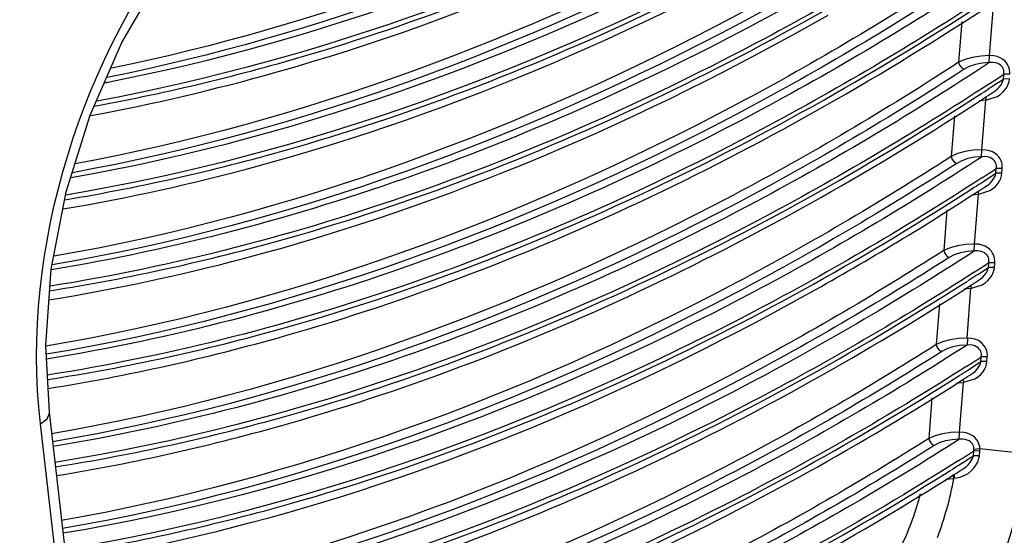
# Paper-space layout 'Sheet' of a CAD drawing. Header units: inches. Extents: x 0.2 to 10.8, y 0.2 to 8.3.
# Tile 228 of 256: x 1.8573 to 1.9185, y 6.1702 to 6.2023. Entities that reach past the tile are written whole.
import ezdxf

# ---------------------------------------------------------------- set-up
doc = ezdxf.new("R2010")
doc.units = ezdxf.units.IN
doc.header["$MEASUREMENT"] = 0
doc.layers.get('0').update_dxf_attribs({"lineweight": 5})
doc.styles.add('My Text', font='tahoma.ttf')
doc.dimstyles.new('My Dimension - mm [in] (ANSI)$0', dxfattribs={"dimtxt": 0.12, "dimasz": 0.09842519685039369, "dimexe": 0.125, "dimexo": 0.06299999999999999, "dimgap": 0.03149606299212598, "dimtad": 0, "dimlfac": 250, "dimzin": 4, "dimdsep": 46, "dimtxsty": 'My Text', "dimblk": 'Filled-1', "dimcen": 0.09, "dimclrd": 1, "dimclre": 1, "dimclrt": 1, "dimadec": 1, "dimazin": 1, "dimtfac": 1, "dimtofl": 0, "dimtmove": 0, "dimatfit": 3, "dimfxl": 1, "dimtolj": 1, "dimtzin": 4, "dimlwd": -1, "dimlwe": -1, "dimarcsym": 0})

# ---------------------------------------------------------------- blocks, each defined once
blk = doc.blocks.new('*D13')
at = {"color": 1, "true_color": 0xff0000}
for p, q in [((3.073363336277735, 5.519809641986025), (3.073363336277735, 6.009321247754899)), ((3.921363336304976, 5.519809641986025), (3.921363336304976, 6.009321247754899)), ((3.073363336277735, 5.884321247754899), (2.974938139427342, 5.884321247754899)), ((3.171788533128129, 5.884321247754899), (3.822938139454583, 5.884321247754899))]:
    blk.add_line(p, q, dxfattribs=at)
at = {"layer": 'Defpoints', "color": 0}
for p in [(3.921363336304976, 5.884321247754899), (3.073363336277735, 5.456809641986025), (3.921363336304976, 5.456809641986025)]:
    blk.add_point(p, dxfattribs=at)
at = {"color": 1, "true_color": 0xff0000, "insert": (2.15506061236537, 5.884321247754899), "char_height": 0.12, "attachment_point": 5, "style": 'My Text'}
blk.add_mtext('\\A1;212.00 mm [8.346 in]', dxfattribs=at)
blk = doc.blocks.new('Filled-1')

psp = doc.layouts.new('Sheet')

# ---------------------------------------------------------------- linework, layer by layer
at = {"color": 0, "linetype": 'ByBlock', "lineweight": -3}
for p, q in [((1.917853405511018, 6.203168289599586), (1.917606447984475, 6.200059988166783)), ((1.915909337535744, 6.202177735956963), (1.915707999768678, 6.199643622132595)), ((1.917606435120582, 6.200059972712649), (1.917580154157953, 6.199628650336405)), ((1.918492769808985, 6.198603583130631), (1.918516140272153, 6.198897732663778)), ((1.918889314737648, 6.198899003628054), (1.918516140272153, 6.198897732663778)), ((1.918865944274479, 6.198604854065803), (1.918492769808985, 6.198603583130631)), ((1.917435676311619, 6.197306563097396), (1.917397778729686, 6.197509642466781)), ((1.917435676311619, 6.197306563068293), (1.918117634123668, 6.197523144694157)), ((1.916998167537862, 6.197266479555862), (1.917387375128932, 6.197302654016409)), ((1.917387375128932, 6.197302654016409), (1.917140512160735, 6.194195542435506)), ((1.915443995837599, 6.196320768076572), (1.915242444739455, 6.193783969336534)), ((1.917140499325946, 6.194195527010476), (1.917113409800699, 6.193763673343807)), ((1.918026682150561, 6.192737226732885), (1.918050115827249, 6.193032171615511)), ((1.918399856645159, 6.192738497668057), (1.918026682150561, 6.192737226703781)), ((1.918423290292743, 6.193033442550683), (1.918050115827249, 6.193032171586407)), ((1.918399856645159, 6.192738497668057), (1.918423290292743, 6.193033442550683)), ((1.916529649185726, 6.191404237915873), (1.916921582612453, 6.191440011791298)), ((1.916921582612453, 6.191440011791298), (1.916674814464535, 6.188334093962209)), ((1.916969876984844, 6.191443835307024), (1.916932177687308, 6.191647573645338)), ((1.91696987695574, 6.19144383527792), (1.917649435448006, 6.191657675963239)), ((1.914978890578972, 6.190466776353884), (1.91477712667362, 6.187927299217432)), ((1.91667480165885, 6.188334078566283), (1.916646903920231, 6.187901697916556)), ((1.917560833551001, 6.186873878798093), (1.917584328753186, 6.187169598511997)), ((1.917957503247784, 6.187170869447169), (1.917584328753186, 6.187169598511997)), ((1.917934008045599, 6.186875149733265), (1.917957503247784, 6.187170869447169)), ((1.917934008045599, 6.186875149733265), (1.917560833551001, 6.186873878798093)), ((1.916061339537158, 6.185544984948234), (1.916456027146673, 6.18558035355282)), ((1.916456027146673, 6.18558035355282), (1.916209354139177, 6.182475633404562)), ((1.916504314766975, 6.185584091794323), (1.916466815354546, 6.185788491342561)), ((1.916504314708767, 6.185584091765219), (1.917181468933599, 6.185795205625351)), ((1.91451402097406, 6.184615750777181), (1.91431204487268, 6.182073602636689)), ((1.91625740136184, 6.182476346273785), (1.916228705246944, 6.18204344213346)), ((1.859147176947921, 6.177860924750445), (1.85893257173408, 6.18202373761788)), ((1.9170952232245, 6.181013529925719), (1.917118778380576, 6.181310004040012)), ((1.917468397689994, 6.181014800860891), (1.9170952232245, 6.181013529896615)), ((1.917491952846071, 6.181311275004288), (1.917118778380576, 6.181310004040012)), ((1.917468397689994, 6.181014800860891), (1.917491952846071, 6.181311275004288)), ((1.915593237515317, 6.179688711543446), (1.9159907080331, 6.179723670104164)), ((1.9159907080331, 6.179723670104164), (1.915744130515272, 6.176620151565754)), ((1.916038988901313, 6.179727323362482), (1.916001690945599, 6.179932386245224)), ((1.916038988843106, 6.179727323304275), (1.916713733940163, 6.179935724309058)), ((1.914049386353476, 6.178767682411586), (1.913847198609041, 6.17622287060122)), ((1.862173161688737, 6.151580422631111), (1.859147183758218, 6.17786085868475)), ((1.859609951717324, 6.168371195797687), (1.858595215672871, 6.177142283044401)), ((1.915744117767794, 6.17662013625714), (1.915714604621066, 6.176186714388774)), ((1.91662491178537, 6.175152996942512), (1.916653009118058, 6.175453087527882)), ((1.916653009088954, 6.175453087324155), (1.916662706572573, 6.175545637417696)), ((1.917025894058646, 6.175450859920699), (1.916653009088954, 6.175453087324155)), ((1.917029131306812, 6.175585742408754), (1.916662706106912, 6.175545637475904)), ((1.916997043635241, 6.175142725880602), (1.917025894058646, 6.175450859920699)), ((1.917025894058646, 6.175450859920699), (1.917029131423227, 6.175585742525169)), ((1.919914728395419, 6.175266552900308), (1.917029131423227, 6.175585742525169)), ((1.916997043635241, 6.175142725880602), (1.91662491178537, 6.175152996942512)), ((1.914883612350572, 6.173702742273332), (1.915414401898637, 6.173749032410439)), ((1.915414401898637, 6.173749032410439), (1.91537677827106, 6.173988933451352)), ((1.915463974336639, 6.173753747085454), (1.91542128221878, 6.174014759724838)), ((1.915463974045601, 6.173753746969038), (1.91578760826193, 6.173818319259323))]:
    psp.add_line(p, q, dxfattribs=at)
for points in [[(1.85893257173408, 6.18202373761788), (1.859270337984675, 6.186761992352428), (1.860195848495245, 6.191590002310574), (1.861677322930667, 6.196344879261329), (1.863657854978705, 6.200868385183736), (1.866058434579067, 6.205012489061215), (1.868583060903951, 6.208410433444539)], [(1.917606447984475, 6.200059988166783), (1.917087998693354, 6.200034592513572), (1.916574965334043, 6.199953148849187), (1.916103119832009, 6.199819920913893), (1.915707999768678, 6.199643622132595)], [(1.918889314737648, 6.198899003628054), (1.918891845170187, 6.199030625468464), (1.918879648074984, 6.199152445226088), (1.918853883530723, 6.199269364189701), (1.918813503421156, 6.199384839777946), (1.918756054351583, 6.199500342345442), (1.918677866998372, 6.199615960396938), (1.918575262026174, 6.199729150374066), (1.918446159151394, 6.199834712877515), (1.91828958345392, 6.199926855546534), (1.918103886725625, 6.200000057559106), (1.91788963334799, 6.200047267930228), (1.917654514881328, 6.200060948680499)], [(1.915707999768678, 6.199643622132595), (1.915771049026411, 6.199458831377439), (1.915897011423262, 6.199301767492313), (1.916053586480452, 6.199212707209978)], [(1.917580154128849, 6.199628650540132), (1.917164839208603, 6.199594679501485), (1.916751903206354, 6.19951013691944), (1.916371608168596, 6.199379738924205), (1.916053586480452, 6.199212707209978)], [(1.918516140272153, 6.198897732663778), (1.918525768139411, 6.198990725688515), (1.918523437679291, 6.199075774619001), (1.918510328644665, 6.199156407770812), (1.9184858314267, 6.199234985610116), (1.91844813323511, 6.199312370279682), (1.918394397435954, 6.199388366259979), (1.918321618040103, 6.199460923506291), (1.918227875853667, 6.199526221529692), (1.918112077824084, 6.199580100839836), (1.917972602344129, 6.199618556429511), (1.917809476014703, 6.199636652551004), (1.917628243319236, 6.199629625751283)], [(1.91792805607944, 6.197832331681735), (1.917982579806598, 6.197869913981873), (1.918135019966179, 6.197994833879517), (1.918256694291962, 6.198123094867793), (1.918350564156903, 6.19825073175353), (1.918419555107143, 6.198375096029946), (1.918466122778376, 6.198493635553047), (1.918492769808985, 6.198603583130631)], [(1.918117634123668, 6.197523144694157), (1.918280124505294, 6.197623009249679), (1.918465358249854, 6.19778173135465), (1.91861012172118, 6.197949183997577), (1.91871870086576, 6.198119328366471), (1.918795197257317, 6.198288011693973), (1.918843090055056, 6.198451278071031), (1.918865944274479, 6.198604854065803)], [(1.917140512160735, 6.194195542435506), (1.916621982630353, 6.194170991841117), (1.916109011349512, 6.19409066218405), (1.91563734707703, 6.193958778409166), (1.915242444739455, 6.193783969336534)], [(1.918423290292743, 6.193033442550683), (1.918425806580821, 6.193165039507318), (1.918413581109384, 6.193286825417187), (1.918387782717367, 6.193403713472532), (1.918347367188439, 6.193519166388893), (1.918289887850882, 6.193634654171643), (1.918211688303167, 6.193750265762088), (1.918109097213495, 6.193863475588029), (1.91798001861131, 6.193969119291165), (1.917823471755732, 6.194061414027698), (1.917637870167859, 6.194134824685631), (1.917423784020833, 6.194182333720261), (1.917188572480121, 6.194196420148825)], [(1.915242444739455, 6.193783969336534), (1.91530509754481, 6.193598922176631), (1.915430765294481, 6.193441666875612), (1.915587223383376, 6.193352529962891)], [(1.917113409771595, 6.193763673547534), (1.916698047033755, 6.193730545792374), (1.916285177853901, 6.193647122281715), (1.915905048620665, 6.193518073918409), (1.915587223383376, 6.193352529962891)], [(1.918050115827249, 6.193032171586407), (1.918059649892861, 6.193125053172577), (1.918057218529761, 6.193209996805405), (1.918044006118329, 6.193290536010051), (1.918019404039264, 6.193369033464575), (1.917981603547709, 6.193446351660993), (1.917927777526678, 6.193522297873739), (1.9178549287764, 6.193594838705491), (1.917761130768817, 6.193660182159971), (1.917645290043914, 6.193714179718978), (1.917505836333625, 6.193752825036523), (1.917342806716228, 6.193771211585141), (1.917161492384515, 6.193764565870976)], [(1.91746055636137, 6.191967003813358), (1.917516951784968, 6.192005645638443), (1.917669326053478, 6.19213003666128), (1.917790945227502, 6.192257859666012), (1.917884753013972, 6.192385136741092), (1.917953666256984, 6.192509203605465), (1.918000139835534, 6.192627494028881), (1.918026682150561, 6.192737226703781)], [(1.917649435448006, 6.191657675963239), (1.917813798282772, 6.191758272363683), (1.917999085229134, 6.191916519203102), (1.918143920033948, 6.192083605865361), (1.918252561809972, 6.192253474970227), (1.918329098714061, 6.19242195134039), (1.918377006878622, 6.192585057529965), (1.918399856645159, 6.192738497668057)], [(1.916674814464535, 6.188334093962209), (1.916156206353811, 6.188310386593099), (1.915643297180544, 6.188231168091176), (1.91517181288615, 6.188100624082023), (1.91477712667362, 6.187927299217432)], [(1.917957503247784, 6.187170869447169), (1.917960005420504, 6.187302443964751), (1.917947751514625, 6.18742419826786), (1.917921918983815, 6.187541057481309), (1.91788146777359, 6.187656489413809), (1.917823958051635, 6.187771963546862), (1.917745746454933, 6.18788756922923), (1.917643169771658, 6.188000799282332), (1.917514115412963, 6.18810652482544), (1.917357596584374, 6.188198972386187), (1.91717209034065, 6.188272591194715), (1.916958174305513, 6.188320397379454), (1.916722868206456, 6.188334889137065)], [(1.91477712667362, 6.187927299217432), (1.914839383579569, 6.187741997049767), (1.914964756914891, 6.187584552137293), (1.915121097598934, 6.187495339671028)], [(1.916646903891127, 6.187901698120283), (1.916231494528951, 6.187869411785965), (1.915818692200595, 6.187787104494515), (1.915438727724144, 6.187659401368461), (1.915121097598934, 6.187495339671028)], [(1.917584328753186, 6.187169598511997), (1.917593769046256, 6.187262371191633), (1.917591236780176, 6.187347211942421), (1.917577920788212, 6.187427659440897), (1.917553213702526, 6.187506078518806), (1.917515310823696, 6.187583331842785), (1.917461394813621, 6.187659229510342), (1.917388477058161, 6.18773175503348), (1.917294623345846, 6.187797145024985), (1.91717873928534, 6.187851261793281), (1.917039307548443, 6.187890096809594), (1.916876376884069, 6.187908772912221), (1.916694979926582, 6.187902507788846)], [(1.916993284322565, 6.186104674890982), (1.917051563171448, 6.186144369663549), (1.917203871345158, 6.186268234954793), (1.917325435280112, 6.186395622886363), (1.917419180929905, 6.186522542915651), (1.917488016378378, 6.186646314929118), (1.917534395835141, 6.186764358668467), (1.917560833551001, 6.186873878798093)], [(1.917181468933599, 6.185795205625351), (1.917347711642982, 6.185896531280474), (1.9175330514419, 6.186054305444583), (1.917677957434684, 6.186221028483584), (1.917786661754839, 6.186390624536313), (1.917863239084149, 6.186558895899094), (1.917911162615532, 6.186721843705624), (1.917934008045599, 6.186875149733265)], [(1.916209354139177, 6.182475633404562), (1.915690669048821, 6.182452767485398), (1.915177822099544, 6.182374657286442), (1.914706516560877, 6.182245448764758), (1.91431204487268, 6.182073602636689)], [(1.917491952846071, 6.181311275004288), (1.917494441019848, 6.181442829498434), (1.917482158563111, 6.181564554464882), (1.917456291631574, 6.181681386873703), (1.91741580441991, 6.181796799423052), (1.917358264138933, 6.181912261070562), (1.91728004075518, 6.182027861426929), (1.917177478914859, 6.182141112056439), (1.917048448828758, 6.182246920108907), (1.916891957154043, 6.182339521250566), (1.916706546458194, 6.182413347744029), (1.916492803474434, 6.182461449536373), (1.91625740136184, 6.182476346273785)], [(1.91431204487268, 6.182073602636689), (1.914373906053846, 6.181888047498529), (1.914498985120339, 6.18173041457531), (1.91465520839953, 6.181641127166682)], [(1.916180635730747, 6.182042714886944), (1.915765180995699, 6.182011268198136), (1.915352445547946, 6.181930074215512), (1.914972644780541, 6.181803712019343), (1.91465520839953, 6.181641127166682)], [(1.917118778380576, 6.181310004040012), (1.917128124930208, 6.181402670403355), (1.917125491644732, 6.181487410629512), (1.917112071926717, 6.181567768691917), (1.917087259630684, 6.181646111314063), (1.91704925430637, 6.18172330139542), (1.916995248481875, 6.18179915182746), (1.916922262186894, 6.181871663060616), (1.916828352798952, 6.181937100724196), (1.916712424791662, 6.181991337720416), (1.916573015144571, 6.182030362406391), (1.916410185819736, 6.182049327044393), (1.916228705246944, 6.18204344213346)], [(1.916526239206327, 6.180245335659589), (1.916586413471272, 6.180286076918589), (1.916738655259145, 6.180409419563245), (1.916860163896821, 6.18053637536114), (1.916953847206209, 6.180662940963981), (1.917022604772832, 6.180786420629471), (1.917068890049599, 6.180904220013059), (1.9170952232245, 6.181013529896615)], [(1.916713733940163, 6.179935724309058), (1.916881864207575, 6.180037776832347), (1.917067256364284, 6.180195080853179), (1.917212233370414, 6.180361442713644), (1.917321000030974, 6.180530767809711), (1.917397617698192, 6.180698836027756), (1.91744555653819, 6.180861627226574), (1.917468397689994, 6.181014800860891)], [(1.858595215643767, 6.177142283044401), (1.85900205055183, 6.177461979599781), (1.859149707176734, 6.177805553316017), (1.859147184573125, 6.177860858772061)], [(1.915744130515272, 6.176620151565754), (1.915225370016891, 6.176598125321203), (1.914712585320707, 6.176521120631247), (1.914241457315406, 6.176393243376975), (1.913847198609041, 6.17622287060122)], [(1.913847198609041, 6.17622287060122), (1.913908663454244, 6.176037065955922), (1.914033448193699, 6.175879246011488), (1.914189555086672, 6.17578988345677)], [(1.915714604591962, 6.176186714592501), (1.915299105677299, 6.176156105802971), (1.914886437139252, 6.176076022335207), (1.914506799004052, 6.175950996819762), (1.914189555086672, 6.17578988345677)], [(1.916662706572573, 6.175545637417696), (1.916659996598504, 6.175630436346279), (1.916646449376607, 6.175710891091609), (1.916621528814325, 6.175789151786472), (1.916583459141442, 6.175866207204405), (1.916529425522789, 6.175941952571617), (1.916456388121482, 6.176014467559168), (1.916362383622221, 6.176080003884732), (1.916246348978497, 6.176134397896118), (1.916106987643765, 6.176173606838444), (1.915944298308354, 6.176192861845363), (1.915762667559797, 6.176187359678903)], [(1.917029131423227, 6.175585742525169), (1.917016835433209, 6.175707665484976), (1.916990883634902, 6.175824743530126), (1.916950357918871, 6.175940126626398), (1.916892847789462, 6.176055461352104), (1.916814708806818, 6.176170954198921), (1.916712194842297, 6.176284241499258), (1.916583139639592, 6.176390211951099), (1.916426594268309, 6.176483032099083), (1.916241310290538, 6.176557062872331), (1.916027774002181, 6.176605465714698), (1.915792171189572, 6.176620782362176)], [(1.91578760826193, 6.173818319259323), (1.916061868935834, 6.1739267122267), (1.916291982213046, 6.17406060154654), (1.916483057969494, 6.174209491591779), (1.916639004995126, 6.174366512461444), (1.916763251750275, 6.174527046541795), (1.916858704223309, 6.174687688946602), (1.916928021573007, 6.174845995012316), (1.916973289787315, 6.174998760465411), (1.916997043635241, 6.175142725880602)], [(1.915993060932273, 6.174346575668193), (1.916012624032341, 6.174359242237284), (1.916170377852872, 6.174475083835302), (1.916301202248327, 6.174594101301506), (1.916407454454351, 6.174713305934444), (1.916491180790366, 6.174830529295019), (1.916554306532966, 6.174944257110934), (1.916598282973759, 6.17505243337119), (1.91662491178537, 6.175152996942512)]]:
    psp.add_lwpolyline(points, dxfattribs=at)
for centre, radius, start, end in [((-30.2285469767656, 2.75839330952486), 32.26439592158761, 6.024537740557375, 6.176918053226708), ((1.811824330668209, 6.360200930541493), 0.193395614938, 303.1639564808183, 303.4821016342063), ((1.812659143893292, 6.358275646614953), 0.1915617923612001, 303.0834147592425, 303.2684189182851), ((1.812084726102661, 6.359150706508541), 0.1926085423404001, 303.2684938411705, 303.5357753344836), ((1.811717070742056, 6.358925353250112), 0.1929552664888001, 303.2134240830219, 303.3973364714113), ((1.812431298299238, 6.353932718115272), 0.1924690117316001, 302.9621877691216, 303.2818152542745), ((1.812711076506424, 6.352855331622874), 0.1916485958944, 303.0659864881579, 303.3344002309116), ((1.813280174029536, 6.351981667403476), 0.1906059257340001, 302.8810257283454, 303.06591086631), ((1.812341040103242, 6.352630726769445), 0.1919972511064, 303.0120722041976, 303.1959225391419), ((1.817290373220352, 6.344829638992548), 0.1827591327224, 299.0744585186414, 303.0296132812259), ((1.813054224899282, 6.347634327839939), 0.1915084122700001, 302.7601356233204, 303.0810681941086), ((1.813354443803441, 6.346527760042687), 0.1906523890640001, 302.8629269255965, 303.1325605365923), ((1.813914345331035, 6.345661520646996), 0.1896209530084, 302.677549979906, 302.862850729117), ((1.812959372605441, 6.346338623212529), 0.1910444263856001, 302.8102595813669, 302.9940447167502), ((1.81368389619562, 6.341319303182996), 0.1905301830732, 302.5577483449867, 302.8798573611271), ((1.813972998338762, 6.340231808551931), 0.1896962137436, 302.6594594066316, 302.93025474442), ((1.814526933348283, 6.339368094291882), 0.1886701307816, 302.4741029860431, 302.6593821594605), ((1.813572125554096, 6.34004900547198), 0.1900967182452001, 302.6079836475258, 302.7916988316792), ((1.814359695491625, 6.334925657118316), 0.1894608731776, 302.331013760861, 302.6780490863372), ((1.814596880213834, 6.333921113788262), 0.1887247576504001, 302.4314248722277, 302.7257296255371), ((1.81519253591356, 6.332984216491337), 0.1876145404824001, 302.2316459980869, 302.4313315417), ((1.814284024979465, 6.333597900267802), 0.1889595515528, 302.3653591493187, 302.5651195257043), ((1.895185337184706, 6.177415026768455), 0.02055856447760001, 339.0721930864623, 349.7281052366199)]:
    psp.add_arc(centre, radius, start, end, dxfattribs=at)
for points, knots in [([(1.914809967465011, 6.220030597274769), (1.910593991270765, 6.217339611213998), (1.894276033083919, 6.207802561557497), (1.876242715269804, 6.201003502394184), (1.862593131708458, 6.198351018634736)], [0, 0, 0, 0, 0.2645431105, 1, 1, 1, 1]), ([(1.913137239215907, 6.219571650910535), (1.909062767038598, 6.217007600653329), (1.893274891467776, 6.207892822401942), (1.875904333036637, 6.201346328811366), (1.862747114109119, 6.198699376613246)], [0, 0, 0, 0, 0.2640047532, 1, 1, 1, 1]), ([(1.912795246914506, 6.220004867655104), (1.908768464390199, 6.217470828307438), (1.893160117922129, 6.208451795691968), (1.876005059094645, 6.201943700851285), (1.863003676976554, 6.199269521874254)], [0, 0, 0, 0, 0.2638612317, 1, 1, 1, 1]), ([(1.861959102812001, 6.196920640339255), (1.866529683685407, 6.197756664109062), (1.885615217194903, 6.202384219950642), (1.903553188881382, 6.211175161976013), (1.916123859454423, 6.219286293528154)], [0, 0, 0, 0, 0.2369800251, 1, 1, 1, 1]), ([(1.916001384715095, 6.219489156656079), (1.911653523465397, 6.216694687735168), (1.894841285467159, 6.206819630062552), (1.876196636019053, 6.199844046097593), (1.862100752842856, 6.197228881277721)], [0, 0, 0, 0, 0.2649827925, 1, 1, 1, 1]), ([(1.916804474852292, 6.215763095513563), (1.912270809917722, 6.212793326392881), (1.894768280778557, 6.202343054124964), (1.875233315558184, 6.195036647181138), (1.860484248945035, 6.192449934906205)], [0, 0, 0, 0, 0.2657529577, 1, 1, 1, 1]), ([(1.915240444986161, 6.215357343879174), (1.910834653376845, 6.212506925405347), (1.89380840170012, 6.202449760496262), (1.874883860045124, 6.195372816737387), (1.860583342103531, 6.192773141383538)], [0, 0, 0, 0, 0.2652598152, 1, 1, 1, 1]), ([(1.914895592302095, 6.215788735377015), (1.910531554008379, 6.212965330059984), (1.8936616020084, 6.202993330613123), (1.87492806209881, 6.195948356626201), (1.860763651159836, 6.193318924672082)], [0, 0, 0, 0, 0.2651345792, 1, 1, 1, 1]), ([(1.860108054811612, 6.191087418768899), (1.864964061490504, 6.191893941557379), (1.885308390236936, 6.196565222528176), (1.904384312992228, 6.205992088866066), (1.917675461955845, 6.214739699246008)], [0, 0, 0, 0, 0.2362736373, 1, 1, 1, 1]), ([(1.917553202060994, 6.214938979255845), (1.912934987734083, 6.211911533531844), (1.895116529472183, 6.201279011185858), (1.875190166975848, 6.193901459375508), (1.860163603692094, 6.19137595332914)], [0, 0, 0, 0, 0.2660037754, 1, 1, 1, 1]), ([(1.861703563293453, 6.196326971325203), (1.865586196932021, 6.197044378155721), (1.881668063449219, 6.200822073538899), (1.896976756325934, 6.207584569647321), (1.907860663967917, 6.213839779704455)], [0, 0, 0, 0, 0.2392692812, 1, 1, 1, 1]), ([(1.917864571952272, 6.210903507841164), (1.913155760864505, 6.207778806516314), (1.895002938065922, 6.196826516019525), (1.874629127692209, 6.189254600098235), (1.859273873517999, 6.186734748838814)], [0, 0, 0, 0, 0.2664190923, 1, 1, 1, 1]), ([(1.916329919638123, 6.210509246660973), (1.911742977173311, 6.207501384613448), (1.894042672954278, 6.196932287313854), (1.874257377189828, 6.189582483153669), (1.859331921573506, 6.187042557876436)], [0, 0, 0, 0, 0.265945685, 1, 1, 1, 1]), ([(1.915983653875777, 6.210939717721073), (1.911432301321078, 6.207955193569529), (1.893865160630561, 6.197459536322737), (1.874243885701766, 6.190136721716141), (1.859434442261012, 6.18756963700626)], [0, 0, 0, 0, 0.2658452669, 1, 1, 1, 1]), ([(1.918243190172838, 6.209834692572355), (1.913496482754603, 6.206698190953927), (1.895201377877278, 6.195715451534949), (1.87466033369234, 6.188165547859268), (1.859193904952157, 6.185708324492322)], [0, 0, 0, 0, 0.2664836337, 1, 1, 1, 1]), ([(1.859173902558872, 6.185427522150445), (1.864120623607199, 6.186204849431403), (1.884868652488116, 6.190810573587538), (1.904323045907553, 6.200383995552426), (1.91785335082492, 6.209298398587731)], [0, 0, 0, 0, 0.2360836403, 1, 1, 1, 1]), ([(1.859999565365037, 6.190514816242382), (1.864037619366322, 6.191198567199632), (1.880791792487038, 6.194911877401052), (1.896737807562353, 6.201888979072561), (1.908043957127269, 6.208395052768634)], [0, 0, 0, 0, 0.2389460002, 1, 1, 1, 1]), ([(1.91615994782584, 6.205497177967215), (1.911554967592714, 6.202474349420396), (1.893788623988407, 6.191859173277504), (1.873915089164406, 6.184492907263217), (1.858928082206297, 6.181973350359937)], [0, 0, 0, 0, 0.2660355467, 1, 1, 1, 1]), ([(1.918068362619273, 6.205479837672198), (1.913319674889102, 6.202324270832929), (1.895019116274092, 6.191274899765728), (1.874455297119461, 6.183663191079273), (1.858966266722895, 6.181175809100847)], [0, 0, 0, 0, 0.2665640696, 1, 1, 1, 1]), ([(1.916506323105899, 6.205066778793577), (1.911875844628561, 6.202027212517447), (1.894013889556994, 6.191358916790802), (1.874023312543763, 6.18397175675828), (1.858953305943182, 6.181469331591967)], [0, 0, 0, 0, 0.2661008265, 1, 1, 1, 1]), ([(1.918086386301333, 6.204172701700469), (1.913337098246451, 6.201045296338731), (1.895032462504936, 6.190098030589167), (1.874484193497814, 6.182592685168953), (1.859019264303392, 6.180172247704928)], [0, 0, 0, 0, 0.2664755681, 1, 1, 1, 1]), ([(1.859033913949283, 6.179897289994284), (1.863974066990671, 6.180663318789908), (1.884693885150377, 6.185218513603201), (1.904132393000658, 6.194736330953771), (1.91765407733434, 6.203609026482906)], [0, 0, 0, 0, 0.2361224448, 1, 1, 1, 1]), ([(1.859063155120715, 6.179342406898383), (1.864023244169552, 6.180133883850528), (1.884804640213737, 6.184791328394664), (1.904288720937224, 6.194396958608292), (1.917839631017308, 6.203332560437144)], [0, 0, 0, 0, 0.2363170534, 1, 1, 1, 1]), ([(1.859134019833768, 6.184862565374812), (1.863203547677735, 6.185517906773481), (1.8800949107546, 6.189130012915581), (1.896185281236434, 6.196076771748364), (1.907588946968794, 6.202584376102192)], [0, 0, 0, 0, 0.2389292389, 1, 1, 1, 1]), ([(1.915707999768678, 6.199643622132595), (1.911165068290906, 6.196683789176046), (1.893629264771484, 6.186277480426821), (1.874055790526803, 6.179040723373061), (1.859290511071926, 6.176524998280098)], [0, 0, 0, 0, 0.2657860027, 1, 1, 1, 1]), ([(1.917628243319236, 6.199629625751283), (1.912944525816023, 6.196539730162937), (1.894884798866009, 6.185706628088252), (1.87463735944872, 6.17822538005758), (1.859380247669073, 6.175733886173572)], [0, 0, 0, 0, 0.2663043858, 1, 1, 1, 1]), ([(1.916053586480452, 6.199212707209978), (1.91148787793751, 6.19623803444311), (1.893866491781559, 6.185784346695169), (1.874189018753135, 6.178528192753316), (1.859349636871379, 6.176026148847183)], [0, 0, 0, 0, 0.2658420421, 1, 1, 1, 1]), ([(1.917618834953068, 6.198307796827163), (1.912941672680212, 6.195251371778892), (1.894904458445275, 6.184537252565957), (1.8747061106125, 6.17716905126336), (1.859496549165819, 6.174739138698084)], [0, 0, 0, 0, 0.2661908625, 1, 1, 1, 1]), ([(1.859528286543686, 6.174466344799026), (1.86438735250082, 6.175236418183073), (1.884747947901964, 6.179759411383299), (1.90386642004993, 6.189072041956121), (1.91718822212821, 6.197746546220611)], [0, 0, 0, 0, 0.2363336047, 1, 1, 1, 1]), ([(1.859591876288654, 6.17391883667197), (1.864467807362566, 6.174714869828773), (1.884877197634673, 6.17934062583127), (1.904029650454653, 6.188736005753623), (1.917373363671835, 6.197467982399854)], [0, 0, 0, 0, 0.236530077, 1, 1, 1, 1]), ([(1.915242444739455, 6.193783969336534), (1.910783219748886, 6.190901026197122), (1.893558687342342, 6.180746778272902), (1.874384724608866, 6.173653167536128), (1.859911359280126, 6.171122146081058)], [0, 0, 0, 0, 0.2654599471, 1, 1, 1, 1]), ([(1.915587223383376, 6.193352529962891), (1.911105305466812, 6.190454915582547), (1.893795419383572, 6.180253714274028), (1.87451821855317, 6.173140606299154), (1.859971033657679, 6.170622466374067)], [0, 0, 0, 0, 0.2655161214, 1, 1, 1, 1]), ([(1.917161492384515, 6.193764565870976), (1.912561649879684, 6.19075314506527), (1.894813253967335, 6.180176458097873), (1.874969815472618, 6.172839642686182), (1.860006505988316, 6.17032824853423)], [0, 0, 0, 0, 0.2659790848, 1, 1, 1, 1]), ([(1.917150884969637, 6.192445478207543), (1.912557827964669, 6.189467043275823), (1.894832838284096, 6.179007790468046), (1.875038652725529, 6.171782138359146), (1.860122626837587, 6.169331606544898)], [0, 0, 0, 0, 0.2658658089, 1, 1, 1, 1]), ([(1.860152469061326, 6.169057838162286), (1.864919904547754, 6.169835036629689), (1.884875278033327, 6.174333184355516), (1.903629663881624, 6.183427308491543), (1.916722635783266, 6.191887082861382)], [0, 0, 0, 0, 0.2365668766, 1, 1, 1, 1]), ([(1.91477712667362, 6.187927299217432), (1.910401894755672, 6.18512054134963), (1.893490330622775, 6.175216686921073), (1.874715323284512, 6.168265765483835), (1.860534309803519, 6.165722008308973)], [0, 0, 0, 0, 0.2651364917, 1, 1, 1, 1]), ([(1.916694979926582, 6.187902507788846), (1.912178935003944, 6.184968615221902), (1.894742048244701, 6.174645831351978), (1.87530005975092, 6.167452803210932), (1.860629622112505, 6.16492445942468)], [0, 0, 0, 0, 0.2656550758, 1, 1, 1, 1]), ([(1.915121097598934, 6.187495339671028), (1.910723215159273, 6.18467405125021), (1.893726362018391, 6.174723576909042), (1.874848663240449, 6.167753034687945), (1.860593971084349, 6.165221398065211)], [0, 0, 0, 0, 0.2651927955, 1, 1, 1, 1]), ([(1.916683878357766, 6.186586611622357), (1.912174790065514, 6.18368516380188), (1.894762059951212, 6.173478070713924), (1.875369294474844, 6.166394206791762), (1.860745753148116, 6.163925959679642)], [0, 0, 0, 0, 0.2655430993, 1, 1, 1, 1]), ([(1.860775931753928, 6.163651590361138), (1.865451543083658, 6.164434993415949), (1.885002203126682, 6.168905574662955), (1.903392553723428, 6.177782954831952), (1.916255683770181, 6.18602958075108)], [0, 0, 0, 0, 0.2367976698, 1, 1, 1, 1]), ([(1.860838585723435, 6.163108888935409), (1.865530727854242, 6.163917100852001), (1.885130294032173, 6.168486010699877), (1.903555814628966, 6.177444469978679), (1.916441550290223, 6.185747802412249)], [0, 0, 0, 0, 0.2369891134, 1, 1, 1, 1]), ([(1.860215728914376, 6.168512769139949), (1.864068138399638, 6.169159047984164), (1.880021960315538, 6.172631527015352), (1.895257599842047, 6.179078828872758), (1.906101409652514, 6.185100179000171)], [0, 0, 0, 0, 0.2395048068, 1, 1, 1, 1]), ([(1.91431204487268, 6.182073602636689), (1.910020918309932, 6.179342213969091), (1.893423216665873, 6.169686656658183), (1.875045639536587, 6.162877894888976), (1.861156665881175, 6.160324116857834)], [0, 0, 0, 0, 0.2648139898, 1, 1, 1, 1]), ([(1.91465520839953, 6.181641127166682), (1.910341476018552, 6.178895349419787), (1.893658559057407, 6.169193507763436), (1.875178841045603, 6.162364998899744), (1.861216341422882, 6.159822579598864)], [0, 0, 0, 0, 0.2648704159, 1, 1, 1, 1]), ([(1.916228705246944, 6.18204344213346), (1.911796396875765, 6.179186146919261), (1.894670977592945, 6.169114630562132), (1.875627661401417, 6.162064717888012), (1.861248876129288, 6.159522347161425)], [0, 0, 0, 0, 0.2653279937, 1, 1, 1, 1]), ([(1.916217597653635, 6.180731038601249), (1.911792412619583, 6.177905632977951), (1.89469191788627, 6.167948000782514), (1.875697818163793, 6.161005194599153), (1.861365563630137, 6.158522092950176)], [0, 0, 0, 0, 0.2652176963, 1, 1, 1, 1]), ([(1.861398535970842, 6.158247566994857), (1.865982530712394, 6.159036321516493), (1.885130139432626, 6.163476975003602), (1.903157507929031, 6.172140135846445), (1.915790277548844, 6.180175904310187)], [0, 0, 0, 0, 0.2370318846, 1, 1, 1, 1]), ([(1.861460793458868, 6.157707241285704), (1.866061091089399, 6.158520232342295), (1.885257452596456, 6.163056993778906), (1.903320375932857, 6.171800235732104), (1.915976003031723, 6.179892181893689)], [0, 0, 0, 0, 0.2372198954, 1, 1, 1, 1]), ([(1.913847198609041, 6.17622287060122), (1.909640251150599, 6.173566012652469), (1.893357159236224, 6.164156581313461), (1.87537534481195, 6.157489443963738), (1.861777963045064, 6.154928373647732)], [0, 0, 0, 0, 0.2644925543, 1, 1, 1, 1]), ([(1.915762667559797, 6.176187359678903), (1.911414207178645, 6.173405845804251), (1.894601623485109, 6.163583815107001), (1.875956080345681, 6.156676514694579), (1.861869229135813, 6.154122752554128)], [0, 0, 0, 0, 0.2650095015, 1, 1, 1, 1]), ([(1.914189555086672, 6.17578988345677), (1.909960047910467, 6.173118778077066), (1.893591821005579, 6.163663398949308), (1.875508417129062, 6.156976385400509), (1.861837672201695, 6.154425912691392)], [0, 0, 0, 0, 0.2645491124, 1, 1, 1, 1]), ([(1.919914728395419, 6.175266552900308), (1.919441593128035, 6.170941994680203), (1.917604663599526, 6.165301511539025), (1.913845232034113, 6.161103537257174), (1.912887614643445, 6.160337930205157)], [0, 0, 0, 0, 0.7801372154, 1, 1, 1, 1]), ([(1.921869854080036, 6.175245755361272), (1.921691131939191, 6.173568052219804), (1.920509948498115, 6.167500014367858), (1.917524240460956, 6.161383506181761), (1.913958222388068, 6.158579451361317)], [0, 0, 0, 0, 0.271095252, 1, 1, 1, 1]), ([(1.925070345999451, 6.171967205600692), (1.92490793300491, 6.170307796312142), (1.923780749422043, 6.164295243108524), (1.9208657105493, 6.158221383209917), (1.917351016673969, 6.155425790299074)], [0, 0, 0, 0, 0.270748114, 1, 1, 1, 1])]:
    psp.add_open_spline(points, degree=3, knots=knots, dxfattribs=at)
for points in [[(1.858595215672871, 6.177142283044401), (1.857328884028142, 6.188081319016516), (1.861197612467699, 6.200224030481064), (1.868144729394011, 6.208768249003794)], [(1.915685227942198, 6.17483643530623), (1.90966604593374, 6.171026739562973), (1.903417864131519, 6.167549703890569), (1.896976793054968, 6.164507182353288)], [(1.897119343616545, 6.164275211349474), (1.903344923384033, 6.167225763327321), (1.909388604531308, 6.170584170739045), (1.915217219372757, 6.174257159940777)], [(1.897260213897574, 6.163903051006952), (1.9035001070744, 6.166882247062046), (1.909557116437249, 6.170268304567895), (1.915398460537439, 6.17396838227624)], [(1.913314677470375, 6.172782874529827), (1.913036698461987, 6.171699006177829), (1.912657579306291, 6.170635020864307), (1.912175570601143, 6.169625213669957)]]:
    psp.add_open_spline(points, degree=3, dxfattribs=at)

# ---------------------------------------------------------------- dimensions: what is measured, and where the dimension line sits
dim = psp.add_linear_dim(base=(3.921363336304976, 5.884321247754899), p1=(3.073363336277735, 5.456809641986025), p2=(3.921363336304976, 5.456809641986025), dimstyle='My Dimension - mm [in] (ANSI)$0', override={"dimpost": ' mm'})
dim.commit()
dim.dimension.update_dxf_attribs({"geometry": '*D13', "text_midpoint": (2.15506061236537, 5.884321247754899), "dimtype": 160})

doc.saveas('drawing.dxf')
